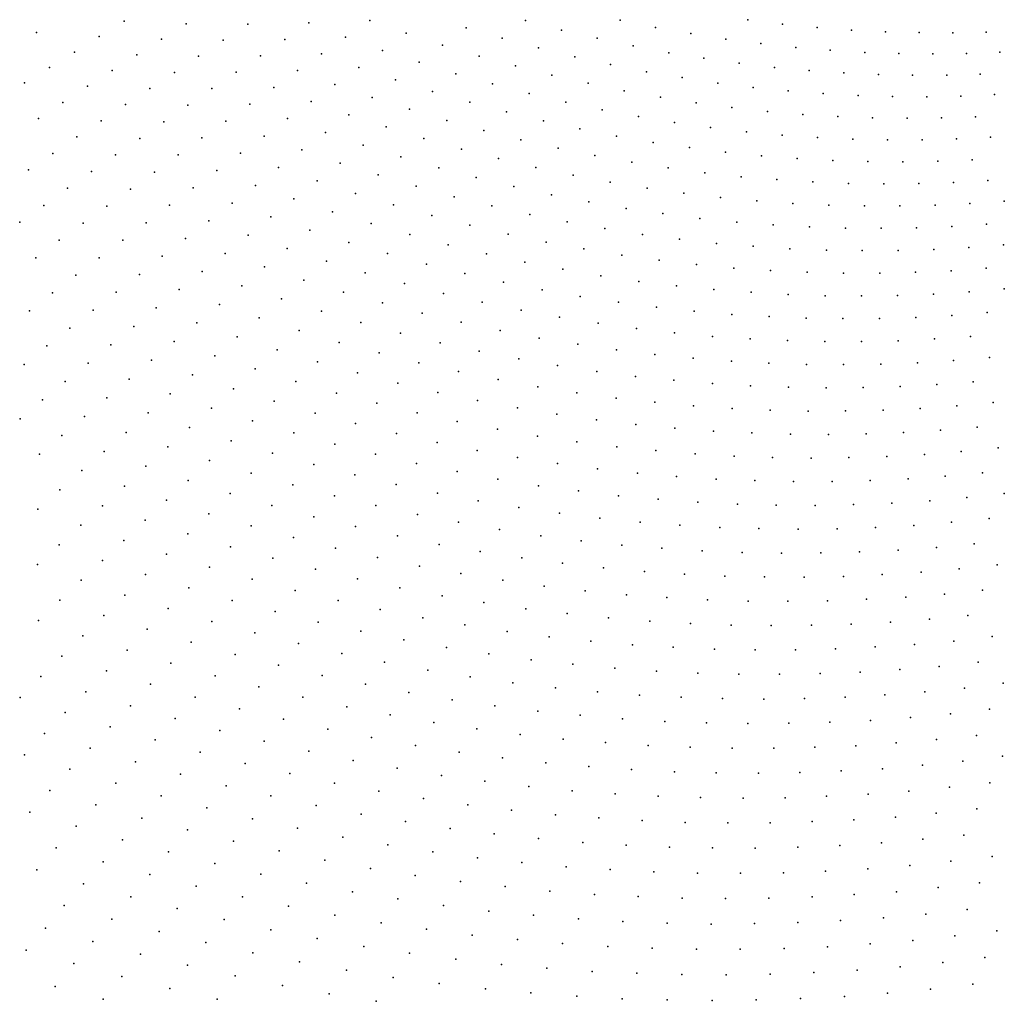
# Model space of a CAD drawing. Header units: metres. Extents: x -51 to 51, y -51 to 51.
# Tile 6 of 46: x -25 to -13, y -25 to -13. Entities that reach past the tile are written whole.
import ezdxf

# ---------------------------------------------------------------- set-up
doc = ezdxf.new("R2010")
doc.units = ezdxf.units.M
for name, color, linetype in [('CLASS_4_MED_VEGETATION', 7, 'CONTINUOUS'), ('CLASS_5_HIGH_VEGETATION', 7, 'CONTINUOUS'), ('CLASS_6_BUILDING', 7, 'CONTINUOUS'), ('CLASS_9_WATER', 7, 'CONTINUOUS')]:
    doc.layers.add(name, color=color, linetype=linetype)

msp = doc.modelspace()

# ---------------------------------------------------------------- linework, layer by layer
at = {"layer": 'CLASS_4_MED_VEGETATION'}
for p in [(-14.73176, -12.88863, 185.73999), (-14.291944, -12.910769, 182.599991), (-13.855209, -12.922234, 179.459991), (-13.420203, -12.924766, 176.319992), (-12.99031, -12.915146, 173.179993), (-14.559036, -13.17749, 186.369995), (-14.118232, -13.192947, 183.229996), (-13.680676, -13.197772, 180.089996), (-13.246594, -13.192074, 176.949997), (-12.816209, -13.175961, 173.809998), (-14.382391, -13.462424, 187), (-13.940701, -13.471227, 183.860001), (-13.500777, -13.471088, 180.720001), (-13.06614, -13.458774, 177.580002), (-12.88212, -13.721555, 178.209991), (-13.756115, -13.748925, 184.48999), (-13.317216, -13.740452, 181.349991), (-13.566117, -14.024217, 185.119995), (-13.126698, -14.009034, 181.979996), (-13.372478, -14.295365, 185.75), (-12.932639, -14.273508, 182.610001), (-13.171774, -14.565557, 186.37999), (-12.96756, -14.831447, 187.009995)]:
    msp.add_point(p, dxfattribs=at)
at = {"layer": 'CLASS_5_HIGH_VEGETATION'}
for p in [(-22.529716, -12.812284, 249.179993), (-21.74029, -12.796929, 242.269989), (-20.953369, -12.766038, 235.360001), (-18.939127, -12.766168, 218.399994), (-17.719246, -12.759138, 208.349991), (-16.068932, -12.755223, 195.159988), (-15.619709, -12.81193, 192.019989), (-20.48378, -12.927496, 232.220001), (-19.706432, -12.859411, 225.309998), (-18.474613, -12.888344, 215.259995), (-17.260685, -12.853881, 205.209991), (-16.805281, -12.935202, 202.069992), (-15.174425, -12.855715, 188.87999), (-22.051098, -13.01207, 246.039993), (-21.264435, -12.980043, 239.12999), (-20.011185, -13.082239, 229.080002), (-19.240843, -12.993042, 222.169998), (-18.014284, -12.994561, 212.119995), (-17.552069, -13.093789, 208.979996), (-16.351719, -13.005338, 198.929993), (-15.900236, -13.064369, 195.789993), (-22.364695, -13.222437, 249.809998), (-21.575153, -13.194578, 242.899994), (-20.788359, -13.151235, 235.98999), (-19.53896, -13.225203, 225.940002), (-18.772802, -13.119808, 219.029999), (-17.091366, -13.181591, 205.839996), (-15.451074, -13.112383, 192.649994), (-15.004466, -13.149466, 189.509995), (-20.315578, -13.305587, 232.849991), (-19.070616, -13.351779, 222.799988), (-18.305708, -13.234955, 215.889999), (-17.843063, -13.334195, 212.75), (-16.635654, -13.253977, 202.699997), (-16.180351, -13.31729, 199.559998), (-21.885529, -13.409645, 246.669998), (-21.095743, -13.3705, 239.759995), (-19.83988, -13.453179, 229.709991), (-18.59992, -13.471457, 219.659988), (-17.378632, -13.426419, 209.610001), (-15.72567, -13.371443, 196.419998), (-15.275106, -13.412633, 193.279999), (-14.827271, -13.442928, 190.139999), (-21.402773, -13.590289, 243.529999), (-20.619606, -13.529453, 236.619995), (-19.368055, -13.584261, 226.569992), (-18.133665, -13.575099, 216.519989), (-16.919186, -13.503103, 206.470001), (-16.458395, -13.572699, 203.330002), (-20.140432, -13.681672, 233.479996), (-18.893749, -13.708461, 223.429993), (-17.665499, -13.671741, 213.37999), (-16.001446, -13.629091, 200.190002), (-15.546925, -13.674437, 197.050003), (-15.095068, -13.708824, 193.909988), (-14.64443, -13.734141, 190.769989), (-21.70945, -13.810603, 247.299988), (-20.919918, -13.758949, 240.389999), (-19.661741, -13.822053, 230.339996), (-18.420504, -13.820996, 220.289993), (-17.198952, -13.756912, 210.23999), (-16.737652, -13.826611, 207.099991), (-14.198595, -13.746858, 187.62999), (-21.223167, -13.983927, 244.159988), (-20.440615, -13.910678, 237.25), (-19.187193, -13.94597, 227.199997), (-17.951963, -13.917551, 217.149994), (-16.2768, -13.887212, 203.959991), (-15.816612, -13.938635, 200.819992), (-15.360723, -13.977056, 197.679993), (-19.958368, -14.055623, 234.110001), (-18.710262, -14.062964, 224.059998), (-17.481609, -14.007077, 214.009995), (-17.016493, -14.081, 210.869995), (-14.907669, -14.004553, 194.539993), (-14.457685, -14.021234, 191.399994), (-14.010995, -14.027199, 188.259995), (-21.526056, -14.209427, 247.929993), (-20.740427, -14.140197, 241.019989), (-19.480253, -14.183979, 230.970001), (-18.238029, -14.163854, 220.919998), (-16.550005, -14.147823, 207.729996), (-16.08754, -14.201402, 204.589996), (-15.627615, -14.2439, 201.449997), (-20.254616, -14.289702, 237.87999), (-18.999628, -14.305429, 227.830002), (-17.763857, -14.257727, 217.779999), (-17.291418, -14.340091, 214.639999), (-15.170466, -14.275419, 198.309998), (-14.714578, -14.297849, 195.169998), (-14.263672, -14.307652, 192.029999), (-13.816232, -14.306787, 188.889999), (-21.03636, -14.375365, 244.789993), (-19.769403, -14.427316, 234.73999), (-18.520178, -14.415167, 224.690002), (-16.824484, -14.40692, 211.5), (-16.356272, -14.466628, 208.360001), (-21.335371, -14.605982, 248.559998), (-20.550484, -14.524287, 241.649994), (-19.288601, -14.548388, 231.599991), (-18.045694, -14.508858, 221.549988), (-17.569366, -14.595504, 218.409988), (-15.89407, -14.511205, 205.220001), (-15.431041, -14.548617, 202.080002), (-14.972732, -14.573146, 198.940002), (-14.517603, -14.586832, 195.800003), (-14.065879, -14.589786, 192.659988), (-13.616009, -14.583781, 189.519989), (-20.06163, -14.666399, 238.509995), (-18.80538, -14.662518, 228.459991), (-17.098536, -14.666487, 215.269989), (-16.626305, -14.730356, 212.12999), (-20.845972, -14.759379, 245.419998), (-19.577175, -14.791842, 235.369995), (-18.327126, -14.760473, 225.319992), (-17.846897, -14.851393, 222.179993), (-16.156479, -14.78291, 208.98999), (-15.692915, -14.820415, 205.849991), (-15.230434, -14.848884, 202.709991), (-14.769258, -14.86825, 199.569992), (-14.313248, -14.874961, 196.429993), (-13.86081, -14.870986, 193.289993), (-13.412175, -14.856441, 190.149994), (-21.137419, -15.000138, 249.189987), (-20.353468, -14.905982, 242.279999), (-19.090181, -14.910357, 232.229996), (-17.368523, -14.930764, 219.039993), (-16.895908, -14.994546, 215.899994), (-19.861687, -15.04064, 239.139999), (-18.604479, -15.017113, 229.089996), (-18.12401, -15.107758, 225.949997), (-16.421991, -15.051193, 212.759995), (-15.954343, -15.092662, 209.619995), (-15.485837, -15.126955, 206.479996), (-13.20117, -15.127962, 190.779999), (-12.756278, -15.096128, 187.639999), (-20.64492, -15.146068, 246.049988), (-19.374578, -15.158684, 236), (-17.641663, -15.191337, 222.809998), (-17.165079, -15.2592, 219.669998), (-15.022239, -15.148334, 203.339996), (-14.56193, -15.158847, 200.199997), (-14.105141, -15.15861, 197.059998), (-13.650247, -15.149405, 193.919998), (-20.935982, -15.38665, 249.819992), (-20.14941, -15.285153, 242.909988), (-18.885027, -15.26976, 232.860001), (-18.400705, -15.364599, 229.720001), (-16.687067, -15.319932, 216.529999), (-16.211573, -15.369317, 213.389999), (-19.658575, -15.4075, 239.769989), (-17.914379, -15.452379, 226.580002), (-15.7426, -15.40361, 210.25), (-15.272872, -15.430714, 207.110001), (-14.80826, -15.444969, 203.970001), (-14.347111, -15.448407, 200.830002), (-13.889651, -15.441146, 197.690002), (-13.436106, -15.4233, 194.550003), (-12.98669, -15.394994, 191.409988), (-20.436741, -15.53016, 246.679993), (-19.165165, -15.522889, 236.62999), (-18.673168, -15.626474, 233.48999), (-17.430029, -15.528572, 223.440002), (-16.951698, -15.589125, 220.299988), (-16.47204, -15.642526, 217.159988), (-19.938343, -15.661672, 243.539993), (-18.18667, -15.713889, 230.349991), (-15.99891, -15.680706, 214.019989), (-15.524897, -15.711696, 210.87999), (-15.054053, -15.731578, 207.73999), (-14.590459, -15.736904, 204.599991), (-14.128578, -15.733298, 201.459991), (-13.668633, -15.720709, 198.319992), (-13.214691, -15.695869, 195.179993), (-12.765045, -15.660627, 192.039993), (-19.444889, -15.776499, 240.399994), (-18.948963, -15.884332, 237.259995), (-17.698267, -15.794213, 227.209991), (-17.215893, -15.858774, 224.069992), (-20.221464, -15.911529, 247.309998), (-18.458534, -15.975866, 234.119995), (-16.732061, -15.916182, 220.929993), (-16.250868, -15.962212, 217.789993), (-15.776458, -15.993112, 214.649994), (-15.301265, -16.016808, 211.509995), (-13.902558, -16.016884, 202.089996), (-13.444077, -15.995557, 198.949997), (-12.989842, -15.963758, 195.809998), (-19.724203, -16.03059, 244.169998), (-19.224337, -16.142662, 241.029999), (-17.966074, -16.06032, 230.979996), (-17.475708, -16.133142, 227.839996), (-14.833333, -16.02582, 208.369995), (-14.365066, -16.027617, 205.229996), (-18.726006, -16.242884, 237.889999), (-16.991634, -16.190285, 224.699997), (-16.506199, -16.24025, 221.559998), (-16.027559, -16.274961, 218.419998), (-13.212153, -16.26889, 199.580002), (-12.757736, -16.230062, 196.440002), (-19.999125, -16.290043, 247.939987), (-19.49929, -16.401468, 244.799988), (-18.233446, -16.326881, 234.75), (-17.738955, -16.403765, 231.610001), (-15.548008, -16.302464, 215.279999), (-15.071747, -16.318832, 212.139999), (-14.602993, -16.320621, 209), (-14.134004, -16.315187, 205.860001), (-13.670983, -16.29731, 202.720001), (-18.996948, -16.505861, 241.659988), (-17.250759, -16.464836, 228.470001), (-16.761076, -16.51873, 225.330002), (-19.773823, -16.660744, 248.569992), (-18.500383, -16.593908, 238.519989), (-16.274157, -16.561216, 222.190002), (-15.794282, -16.588541, 219.049988), (-15.313599, -16.608643, 215.909988), (-14.840438, -16.614035, 212.769989), (-14.366917, -16.612198, 209.62999), (-13.897318, -16.59951, 206.48999), (-13.435913, -16.572824, 203.349991), (-12.976843, -16.537354, 200.209991), (-19.267466, -16.769308, 245.429993), (-18.001757, -16.674839, 235.37999), (-17.505346, -16.744106, 232.23999), (-18.76277, -16.865973, 242.289993), (-17.015497, -16.797649, 229.099991), (-16.524261, -16.843992, 225.959991), (-16.040087, -16.875048, 222.819992), (-15.554975, -16.89887, 219.679993), (-15.073273, -16.911541, 216.539993), (-14.599341, -16.909609, 213.399994), (-14.125149, -16.90044, 210.259995), (-13.659172, -16.877146, 207.119995), (-13.193384, -16.846634, 203.979996), (-19.537554, -17.033216, 249.199997), (-18.264118, -16.946365, 239.149994), (-17.763506, -17.019611, 236.009995), (-19.028769, -17.13398, 246.059998), (-17.269461, -17.077005, 232.869995), (-16.773905, -17.127197, 229.729996), (-16.281229, -17.165949, 226.589996), (-13.411438, -17.154709, 207.75), (-12.947519, -17.115381, 204.610001), (-18.526035, -17.218344, 242.919998), (-18.021212, -17.295561, 239.779999), (-15.795875, -17.189516, 223.449997), (-15.30968, -17.205832, 220.309998), (-14.831276, -17.207422, 217.169998), (-14.352486, -17.201763, 214.029999), (-13.877733, -17.18524, 210.889999), (-19.294333, -17.402447, 249.830002), (-17.51873, -17.361078, 236.639999), (-17.023085, -17.410833, 233.5), (-18.783236, -17.495359, 246.689987), (-16.526024, -17.453362, 230.360001), (-16.036297, -17.480576, 227.220001), (-15.545605, -17.500534, 224.080002), (-15.058447, -17.509314, 220.940002), (-14.579322, -17.503479, 217.799988), (-14.099915, -17.490387, 214.659988), (-13.628983, -17.46316, 211.519989), (-13.158216, -17.428701, 208.37999), (-18.278469, -17.571957, 243.549988), (-17.771711, -17.641373, 240.409988), (-17.271799, -17.694902, 237.269989), (-16.770348, -17.741198, 234.12999), (-16.271902, -17.776024, 230.98999), (-15.781047, -17.795643, 227.849991), (-14.321591, -17.795918, 218.429993), (-13.841681, -17.77537, 215.289993), (-13.370486, -17.74081, 212.149994), (-12.899556, -17.69902, 209.009995), (-18.535275, -17.848793, 247.319992), (-18.024233, -17.922104, 244.179993), (-15.289327, -17.807985, 224.709991), (-14.805666, -17.805588, 221.569992), (-17.515659, -17.983675, 241.039993), (-17.014198, -18.029453, 237.899994), (-13.582243, -18.053288, 215.919998), (-13.106491, -18.014694, 212.779999), (-16.511297, -18.067974, 234.759995), (-16.016001, -18.091158, 231.619995), (-15.519719, -18.107058, 228.479996), (-15.02709, -18.111757, 225.339996), (-14.542767, -18.101833, 222.199997), (-14.058132, -18.084627, 219.059998), (-18.276299, -18.203272, 247.949997), (-17.763372, -18.268661, 244.809998), (-12.837049, -18.284706, 213.409988), (-17.257578, -18.318132, 241.669998), (-16.750214, -18.360338, 238.529999), (-16.245983, -18.391047, 235.389999), (-15.749617, -18.406527, 232.25), (-15.252364, -18.414705, 229.110001), (-14.763437, -18.408133, 225.970001), (-14.274076, -18.394262, 222.830002), (-13.789, -18.369499, 219.690002), (-13.312904, -18.330729, 216.549988), (-18.010622, -18.554075, 248.580002), (-17.495939, -18.611504, 245.439987), (-16.988651, -18.653114, 242.299988), (-16.479897, -18.687433, 239.159988), (-13.999648, -18.682762, 223.459991), (-13.518798, -18.647123, 220.319992), (-13.038062, -18.604206, 217.179993), (-15.979025, -18.706396, 236.019989), (-15.47714, -18.718044, 232.87999), (-14.979035, -18.718472, 229.73999), (-14.489509, -18.704271, 226.599991), (-17.738302, -18.901083, 249.209991), (-17.226606, -18.946304, 246.069992), (-13.238547, -18.924057, 220.949997), (-12.757771, -18.873613, 217.809998), (-16.713322, -18.984224, 242.929993), (-16.203299, -19.010618, 239.789993), (-15.701417, -19.02177, 236.649994), (-15.198624, -19.025591, 233.509995), (-14.704432, -19.014654, 230.369995), (-14.209781, -18.996393, 227.229996), (-13.719538, -18.967224, 224.089996), (-12.95279, -19.196829, 221.580002), (-17.459387, -19.244171, 249.839996), (-16.946262, -19.281422, 246.699997), (-16.431646, -19.311338, 243.559998), (-15.925196, -19.32589, 240.419998), (-14.914124, -19.329054, 234.139999), (-14.419396, -19.310389, 231), (-13.924309, -19.284384, 227.860001), (-13.438503, -19.244257, 224.720001), (-15.417705, -19.33309, 237.279999), (-13.633156, -19.568136, 228.48999), (-13.147277, -19.520386, 225.349991), (-16.659502, -19.612455, 247.330002), (-16.143681, -19.634336, 244.189987), (-15.636282, -19.640972, 241.049988), (-15.127949, -19.640236, 237.909988), (-14.628494, -19.624748, 234.769989), (-14.128558, -19.6019, 231.62999), (-12.850548, -19.792147, 225.979996), (-16.366385, -19.939287, 247.959991), (-15.854353, -19.949232, 244.819992), (-15.34126, -19.951792, 241.679993), (-14.832207, -19.943096, 238.539993), (-14.332282, -19.919773, 235.399994), (-13.831978, -19.889082, 232.259995), (-13.341227, -19.844278, 229.119995), (-14.03027, -20.210373, 236.029999), (-13.529719, -20.17182, 232.889999), (-13.038964, -20.119295, 229.75), (-16.066971, -20.261797, 248.589996), (-15.554061, -20.26372, 245.449997), (-15.040192, -20.258234, 242.309998), (-14.535483, -20.238003, 239.169998), (-13.226842, -20.446775, 233.519989), (-15.766347, -20.576015, 249.220001), (-15.24766, -20.573736, 246.080002), (-14.73314, -20.560183, 242.939987), (-14.228032, -20.532013, 239.799988), (-13.722522, -20.496439, 236.659988), (-12.913495, -20.720375, 234.149994), (-14.425263, -20.853998, 243.569992), (-13.914788, -20.821398, 240.429993), (-13.409106, -20.777859, 237.289993), (-15.454607, -20.889601, 249.849991), (-14.935215, -20.879168, 246.709991), (-13.59582, -21.106039, 241.059998), (-13.095232, -21.051325, 237.919998), (-14.616795, -21.179899, 247.339996), (-14.10652, -21.146692, 244.199997), (-12.770758, -21.3232, 238.549988), (-14.297712, -21.472322, 247.970001), (-13.781995, -21.434551, 244.830002), (-13.271201, -21.385832, 241.689987), (-13.451765, -21.717464, 245.459991), (-12.94629, -21.657501, 242.319992), (-13.967626, -21.763388, 248.599991), (-13.115902, -21.995319, 246.089996), (-13.631778, -22.049412, 249.229996), (-13.290249, -22.330284, 249.860001), (-12.779922, -22.264889, 246.720001)]:
    msp.add_point(p, dxfattribs=at)
at = {"layer": 'CLASS_6_BUILDING'}
for p in [(-24.126778, -12.774535, 263), (-23.324322, -12.806833, 256.089996), (-25.255325, -12.919447, 273.679993), (-24.449078, -12.971471, 266.769989), (-23.643875, -13.008133, 259.859985), (-22.846514, -13.017832, 252.949997), (-24.767847, -13.175003, 270.540009), (-23.963104, -13.209975, 263.630005), (-23.162979, -13.223918, 256.720001), (-25.089472, -13.373117, 274.309998), (-24.282013, -13.412365, 267.399994), (-23.475838, -13.436277, 260.48999), (-22.677952, -13.433343, 253.580002), (-25.41078, -13.571779, 278.079987), (-24.600597, -13.615297, 271.169983), (-23.791592, -13.64352, 264.259979), (-22.990871, -13.644782, 257.350006), (-22.19223, -13.63066, 250.439987), (-24.915485, -13.824859, 274.940002), (-24.107016, -13.851304, 268.029999), (-23.303453, -13.856756, 261.119995), (-22.50186, -13.846863, 254.209991), (-25.233374, -14.028958, 278.709991), (-24.42211, -14.059628, 271.799988), (-23.612257, -14.075029, 264.889984), (-22.811142, -14.063592, 257.97998), (-22.01577, -14.031441, 251.069992), (-24.736866, -14.268488, 275.570007), (-23.924107, -14.288148, 268.660004), (-23.120075, -14.280853, 261.75), (-22.318256, -14.258254, 254.839996), (-25.047756, -14.484004, 279.339996), (-23.428661, -14.498642, 265.519989), (-22.623812, -14.480213, 258.609985), (-21.828581, -14.435444, 251.699997), (-24.235613, -14.5018, 272.429993), (-25.361795, -14.694016, 283.109985), (-24.546778, -14.715984, 276.199982), (-23.733303, -14.722753, 269.290009), (-22.929008, -14.702696, 262.380005), (-22.130741, -14.661978, 255.470001), (-21.634012, -14.837113, 252.330002), (-24.857599, -14.9307, 279.970001), (-24.041136, -14.941671, 273.059998), (-23.233849, -14.925702, 266.149994), (-22.4289, -14.894506, 259.23999), (-22.730272, -15.122147, 263.009979), (-21.932278, -15.068752, 256.100006), (-25.164379, -15.152094, 283.73999), (-24.348616, -15.161118, 276.829987), (-23.53833, -15.149228, 269.919983), (-21.432089, -15.236314, 252.959991), (-25.474461, -15.367949, 287.509979), (-24.655745, -15.381089, 280.600006), (-23.838699, -15.379098, 273.690002), (-23.031281, -15.350306, 266.779999), (-22.230171, -15.300905, 259.869995), (-21.726376, -15.472995, 256.72998), (-24.962523, -15.601589, 284.369995), (-24.142406, -15.603744, 277.459991), (-23.331921, -15.578979, 270.549988), (-22.523897, -15.539066, 263.639984), (-21.222839, -15.632915, 253.589996), (-22.020281, -15.710179, 260.5), (-25.265081, -15.828781, 288.139984), (-24.445753, -15.828907, 281.22998), (-23.632191, -15.808168, 274.320007), (-22.820984, -15.772313, 267.410004), (-21.513063, -15.874568, 257.359985), (-20.723675, -15.77566, 250.449997), (-23.117697, -16.006067, 271.179993), (-22.313805, -15.947869, 264.269989), (-21.010208, -16.02165, 254.220001), (-24.748741, -16.054592, 285), (-23.928179, -16.043716, 278.089996), (-21.802895, -16.116716, 261.130005), (-24.227655, -16.274006, 281.859985), (-23.414028, -16.24033, 274.949982), (-22.602989, -16.191582, 268.040009), (-21.29237, -16.273335, 257.98999), (-20.504185, -16.161875, 251.080002), (-25.051363, -16.280796, 288.769989), (-22.092337, -16.359365, 264.899994), (-25.349596, -16.51371, 292.540009), (-24.526766, -16.504812, 285.630005), (-23.709986, -16.475103, 278.720001), (-22.895687, -16.430349, 271.809998), (-21.578047, -16.520378, 261.759979), (-20.786495, -16.412703, 254.849991), (-22.381384, -16.602509, 268.669983), (-20.27755, -16.54516, 251.709991), (-24.825502, -16.736132, 289.399994), (-24.001486, -16.716244, 282.48999), (-23.187996, -16.669619, 275.579987), (-21.863323, -16.767916, 265.529999), (-21.068401, -16.664019, 258.619995), (-23.479923, -16.909391, 279.350006), (-22.66593, -16.851686, 272.440002), (-20.555557, -16.800756, 255.479996), (-25.123869, -16.967964, 293.169983), (-24.296629, -16.952105, 286.259979), (-22.148199, -17.015944, 269.299988), (-21.34577, -16.92103, 262.389984), (-20.043802, -16.925388, 252.339996), (-23.771461, -17.149666, 283.119995), (-22.954132, -17.095894, 276.209991), (-20.833153, -17.056831, 259.25), (-25.417664, -17.206516, 296.940002), (-24.591394, -17.188471, 290.029999), (-22.432673, -17.264458, 273.070007), (-21.626799, -17.173384, 266.160004), (-20.31743, -17.185677, 256.109985), (-24.058367, -17.396315, 286.889984), (-23.24194, -17.340597, 279.97998), (-21.110331, -17.313383, 263.019989), (-19.807211, -17.29759, 252.970001), (-24.885777, -17.425344, 293.799988), (-22.712469, -17.519009, 276.839996), (-21.907417, -17.426222, 269.929993), (-20.59063, -17.446436, 259.880005), (-25.179781, -17.662725, 297.570007), (-24.349073, -17.637661, 290.660004), (-23.529356, -17.585794, 283.75), (-21.382803, -17.575632, 266.790009), (-20.072149, -17.567331, 256.73999), (-19.559456, -17.67137, 253.599991), (-22.996077, -17.768574, 280.609985), (-22.187628, -17.679539, 273.699982), (-20.863411, -17.707664, 263.649994), (-19.044199, -17.768305, 250.459991), (-25.46903, -17.906826, 301.339996), (-24.639387, -17.879509, 294.429993), (-23.816374, -17.831488, 287.519989), (-21.659084, -17.833206, 270.559998), (-20.340881, -17.832701, 260.509979), (-23.279285, -18.018625, 284.380005), (-22.46743, -17.933342, 277.470001), (-21.135763, -17.969366, 267.419983), (-19.824144, -17.940752, 257.369995), (-19.304716, -18.041698, 254.229996), (-24.929316, -18.121857, 298.199982), (-24.098581, -18.083559, 291.290009), (-21.93495, -18.091255, 274.329987), (-20.609182, -18.098532, 264.279999), (-18.787203, -18.130663, 251.089996), (-23.562086, -18.269165, 288.149994), (-22.742376, -18.193176, 281.23999), (-21.403242, -18.236761, 271.190002), (-20.083946, -18.215492, 261.139984), (-25.218855, -18.3647, 301.970001), (-24.384747, -18.330309, 295.059998), (-22.210398, -18.349779, 278.100006), (-20.87705, -18.364828, 268.049988), (-19.564787, -18.315544, 258), (-19.043036, -18.408451, 254.860001), (-23.844484, -18.520191, 291.919983), (-23.021294, -18.448011, 285.009979), (-21.674683, -18.499466, 274.959991), (-20.347692, -18.485849, 264.910004), (-18.527901, -18.484873, 251.720001), (-24.670515, -18.577553, 298.829987), (-22.485426, -18.60878, 281.869995), (-21.144485, -18.631584, 271.820007), (-19.824415, -18.589838, 261.769989), (-19.298414, -18.68668, 258.630005), (-24.121895, -18.777596, 295.690002), (-23.299799, -18.703325, 288.779999), (-21.945698, -18.762638, 278.72998), (-20.610994, -18.756662, 268.679993), (-18.774464, -18.771494, 255.48999), (-24.955885, -18.825289, 302.600006), (-22.755426, -18.873808, 285.639984), (-21.406872, -18.90403, 275.589996), (-20.078983, -18.869482, 265.540009), (-18.257404, -18.839916, 252.349991), (-25.240858, -19.073515, 306.369995), (-24.403419, -19.029663, 299.459991), (-23.577888, -18.95912, 292.549988), (-22.216286, -19.026279, 282.5), (-20.873857, -19.027931, 272.449982), (-19.553341, -18.965349, 262.399994), (-19.025076, -19.054028, 259.259979), (-23.029554, -19.133823, 289.410004), (-21.673376, -19.171774, 279.359985), (-20.33765, -19.144735, 269.309998), (-18.503719, -19.126186, 256.119995), (-17.98019, -19.191082, 252.979996), (-24.68454, -19.282217, 303.22998), (-23.855568, -19.215393, 296.320007), (-22.486444, -19.290384, 286.269989), (-21.13628, -19.299652, 276.220001), (-19.807814, -19.244461, 266.169983), (-23.303259, -19.394312, 293.179993), (-21.939445, -19.439981, 283.130005), (-20.595863, -19.420435, 273.079987), (-19.27523, -19.336996, 263.029999), (-18.744825, -19.417458, 259.889984), (-24.965252, -19.535257, 307), (-24.128078, -19.478039, 300.089996), (-22.751404, -19.560516, 290.040009), (-21.393482, -19.577051, 279.98999), (-20.057062, -19.528912, 269.940002), (-18.221603, -19.481501, 256.75), (-17.696312, -19.538244, 253.610001), (-17.178715, -19.57902, 250.470001), (-23.576542, -19.655273, 296.949982), (-22.205076, -19.708645, 286.899994), (-20.853632, -19.696583, 276.850006), (-19.524921, -19.620396, 266.799988), (-18.990133, -19.704641, 263.660004), (-25.24556, -19.788782, 310.769989), (-24.404865, -19.73534, 303.859985), (-23.020641, -19.825621, 293.809998), (-20.310555, -19.808966, 273.709991), (-18.462542, -19.772339, 260.519989), (-17.932755, -19.832726, 257.380005), (-23.849405, -19.916706, 300.720001), (-21.654955, -19.849747, 283.759979), (-19.774151, -19.904226, 270.570007), (-17.405827, -19.881273, 254.23999), (-16.886862, -19.913965, 251.099991), (-24.681238, -19.993116, 307.630005), (-23.289452, -20.091196, 297.579987), (-22.470274, -19.977772, 290.669983), (-21.110949, -19.973177, 280.619995), (-20.563591, -20.089457, 277.47998), (-19.234972, -19.992249, 267.429993), (-18.698107, -20.068157, 264.290009), (-24.116917, -20.1845, 304.48999), (-21.915985, -20.12289, 287.529999), (-20.017988, -20.19338, 274.339996), (-18.168715, -20.127621, 261.149994), (-17.63723, -20.179737, 258.009979), (-17.113729, -20.215874, 254.869995), (-24.957193, -20.251371, 311.399994), (-22.730091, -20.252905, 294.440002), (-21.362871, -20.255432, 284.389984), (-19.47934, -20.280279, 271.199982), (-16.588587, -20.244621, 251.729996), (-24.38887, -20.446943, 308.259979), (-23.557833, -20.357231, 301.350006), (-22.176569, -20.39649, 291.299988), (-20.816174, -20.370388, 281.25), (-18.938023, -20.359888, 268.059998), (-18.404194, -20.422922, 264.919983), (-22.99435, -20.523012, 298.209991), (-21.619221, -20.532978, 288.160004), (-20.26622, -20.478136, 278.109985), (-19.72324, -20.568735, 274.970001), (-17.868145, -20.478603, 261.779999), (-17.335089, -20.522408, 258.639984), (-16.810289, -20.550346, 255.5), (-16.283953, -20.570869, 252.360001), (-24.660398, -20.709856, 312.029999), (-23.825781, -20.623734, 305.119995), (-22.436712, -20.670538, 295.070007), (-21.068295, -20.651756, 285.019989), (-19.17746, -20.652037, 271.829987), (-18.634129, -20.723186, 268.690002), (-23.258171, -20.793577, 301.97998), (-21.875118, -20.810968, 291.929993), (-20.51399, -20.763325, 281.880005), (-18.09857, -20.777872, 265.549988), (-17.560892, -20.825159, 262.410004), (-17.03149, -20.856457, 259.269989), (-24.0882, -20.89658, 308.889984), (-22.691294, -20.950577, 298.839996), (-21.314848, -20.938768, 288.790009), (-19.961575, -20.862488, 278.73999), (-19.416422, -20.944599, 275.600006), (-16.500425, -20.88032, 256.130005), (-15.97302, -20.892586, 252.98999), (-23.521551, -21.064598, 305.75), (-22.130568, -21.089405, 295.699982), (-20.761293, -21.048941, 285.649994), (-18.868568, -21.019367, 272.459991), (-18.328505, -21.077538, 269.320007), (-22.950478, -21.225592, 302.609985), (-21.565985, -21.221071, 292.559998), (-20.204464, -21.151852, 282.509979), (-19.654907, -21.237579, 279.369995), (-17.786198, -21.128304, 266.179993), (-17.247021, -21.167162, 263.040009), (-16.716391, -21.190149, 259.899994), (-16.184202, -21.205673, 256.759979), (-15.661035, -21.205828, 253.619995), (-15.136763, -21.198507, 250.479996), (-23.784496, -21.336077, 309.519989), (-21.008133, -21.33499, 289.419983), (-19.102524, -21.315952, 276.22998), (-22.385561, -21.368282, 299.470001), (-20.446878, -21.441635, 286.279999), (-18.552731, -21.382137, 273.089996), (-18.011005, -21.431841, 269.949982), (-17.467142, -21.474096, 266.809998), (-23.209219, -21.501055, 306.380005), (-21.816664, -21.503813, 296.329987), (-19.887653, -21.535828, 283.139984), (-19.335993, -21.612946, 280), (-16.931849, -21.500355, 263.669983), (-16.394871, -21.519133, 260.529999), (-15.861688, -21.526287, 257.389984), (-15.337787, -21.518202, 254.25), (-14.812887, -21.502623, 251.110001), (-22.634817, -21.653131, 303.23999), (-21.249228, -21.626654, 293.190002), (-20.68882, -21.73184, 290.049988), (-18.78161, -21.682661, 276.859985), (-18.235319, -21.735769, 273.720001), (-23.467508, -21.776966, 310.149994), (-22.066885, -21.786989, 300.100006), (-20.125111, -21.829695, 286.910004), (-17.686758, -21.781412, 270.579987), (-17.141472, -21.815123, 267.440002), (-16.605022, -21.83296, 264.299988), (-16.066998, -21.843287, 261.160004), (-15.538285, -21.838245, 258.019989), (-15.008448, -21.825689, 254.87999), (-14.483049, -21.801826, 251.73999), (-22.88884, -21.932957, 307.009979), (-21.495066, -21.913618, 296.959991), (-19.568977, -21.910347, 283.769989), (-19.009998, -21.983585, 280.630005), (-22.316641, -22.070601, 303.869995), (-20.93029, -22.022467, 293.820007), (-20.362083, -22.123974, 290.679993), (-18.453749, -22.044594, 277.48999), (-17.905872, -22.089115, 274.350006), (-17.355833, -22.126135, 271.209991), (-14.673088, -22.128174, 255.509995), (-14.152715, -22.092552, 252.369995), (-23.142406, -22.213223, 310.779999), (-21.740437, -22.201012, 300.72998), (-19.796055, -22.212988, 287.540009), (-16.814663, -22.147156, 268.070007), (-16.271788, -22.160645, 264.929993), (-15.732844, -22.162485, 261.790009), (-15.203475, -22.149101, 258.649994), (-22.560482, -22.360155, 307.639984), (-21.165836, -22.31868, 297.589996), (-19.237896, -22.284906, 284.399994), (-18.676992, -22.349361, 281.259979), (-13.811247, -22.38168, 253), (-21.985338, -22.488831, 304.5), (-20.598579, -22.418667, 294.449982), (-18.124483, -22.397202, 278.119995), (-17.569685, -22.437519, 274.97998), (-17.018299, -22.465874, 271.839996), (-16.476053, -22.478359, 268.699982), (-15.93221, -22.48328, 265.559998), (-15.39797, -22.472853, 262.419983), (-14.862592, -22.454857, 259.279999), (-14.331787, -22.425541, 256.139984), (-21.406288, -22.610207, 301.359985), (-20.027994, -22.511257, 291.309998), (-19.4653, -22.586626, 288.169983), (-12.943113, -22.605892, 250.48999), (-22.809246, -22.644693, 311.410004), (-20.834595, -22.713772, 298.220001), (-18.899734, -22.654518, 285.029999), (-18.337042, -22.710144, 281.889984), (-17.783028, -22.749279, 278.75), (-14.515709, -22.755402, 259.910004), (-13.990166, -22.714262, 256.769989), (-13.464042, -22.665554, 253.62999), (-22.229773, -22.777077, 308.269989), (-20.259447, -22.809931, 295.079987), (-17.226828, -22.780851, 275.609985), (-16.679798, -22.796434, 272.470001), (-16.131046, -22.804426, 269.329987), (-15.586368, -22.800753, 266.190002), (-15.051556, -22.781874, 263.049988), (-21.646265, -22.902151, 305.130005), (-21.06451, -23.014431, 301.98999), (-19.686623, -22.893551, 291.940002), (-19.121977, -22.960062, 288.799988), (-18.554567, -23.019047, 285.660004), (-13.637282, -23.001135, 257.399994), (-13.111182, -22.944071, 254.259995), (-22.468107, -23.071234, 312.039978), (-20.490414, -23.109009, 298.850006), (-17.995857, -23.061413, 282.519989), (-17.434839, -23.096197, 279.380005), (-16.877377, -23.118986, 276.23999), (-16.329355, -23.125923, 273.100006), (-15.779718, -23.125238, 269.959991), (-15.239982, -23.109222, 266.820007), (-14.699088, -23.085587, 263.679993), (-14.162909, -23.050619, 260.540009), (-21.885765, -23.194513, 308.899994), (-19.912966, -23.196119, 295.709991), (-19.343721, -23.265997, 292.570007), (-21.29949, -23.310417, 305.759979), (-18.771584, -23.328327, 289.429993), (-18.202469, -23.378365, 286.290009), (-14.340649, -23.383877, 264.309998), (-13.809967, -23.337019, 261.169983), (-13.278692, -23.282553, 258.029999), (-20.72089, -23.408489, 302.619995), (-20.138815, -23.499083, 299.47998), (-17.642334, -23.411905, 283.149994), (-17.08, -23.437826, 280.009979), (-16.527138, -23.447769, 276.869995), (-15.972534, -23.45006, 273.72998), (-15.422148, -23.440668, 270.589996), (-14.881923, -23.416094, 267.449982), (-21.533989, -23.606813, 309.529999), (-19.559208, -23.577095, 296.339996), (-18.988096, -23.637993, 293.199982), (-13.445642, -23.621328, 261.799988), (-12.914481, -23.558399, 258.660004), (-20.945091, -23.71349, 306.389984), (-18.414198, -23.691294, 290.059998), (-17.84931, -23.72798, 286.919983), (-17.282099, -23.757021, 283.779999), (-16.718586, -23.774042, 280.639984), (-16.164816, -23.775227, 277.5), (-15.609412, -23.768726, 274.359985), (-15.064213, -23.746925, 271.220001), (-14.517838, -23.717445, 268.079987), (-13.976318, -23.676626, 264.940002), (-20.364168, -23.802443, 303.25), (-19.779877, -23.88386, 300.109985), (-13.07565, -23.899969, 262.429993), (-21.174517, -24.01383, 310.160004), (-19.204102, -23.948034, 296.970001), (-18.625416, -24.004597, 293.829987), (-14.147815, -24.013166, 268.709991), (-13.612036, -23.960402, 265.570007), (-20.589029, -24.106197, 307.019989), (-18.049898, -24.048824, 290.690002), (-17.483673, -24.076571, 287.549988), (-16.91523, -24.096632, 284.410004), (-16.356564, -24.100727, 281.269989), (-15.796142, -24.097116, 278.130005), (-15.240078, -24.081799, 274.98999), (-14.694478, -24.051332, 271.850006), (-20.000044, -24.19101, 303.880005), (-19.413677, -24.263197, 300.73999), (-13.236254, -24.241823, 266.199982), (-20.807432, -24.415428, 310.789978), (-18.836123, -24.318272, 297.600006), (-18.25576, -24.365677, 294.459991), (-17.684723, -24.396479, 291.320007), (-15.421197, -24.413319, 278.759979), (-14.870569, -24.38553, 275.619995), (-14.318752, -24.350008, 272.47998), (-13.771935, -24.303133, 269.339996), (-20.219707, -24.498545, 307.649994), (-17.111343, -24.419563, 288.179993), (-16.541813, -24.430609, 285.040009), (-15.982327, -24.425833, 281.899994), (-12.854842, -24.517372, 266.829987), (-19.628592, -24.574049, 304.509979), (-19.046312, -24.632313, 301.369995), (-13.937122, -24.642836, 273.109985), (-13.396294, -24.583967, 269.970001), (-18.461103, -24.68289, 298.22998), (-17.879213, -24.721102, 295.089996), (-17.306927, -24.742846, 291.949982), (-16.732407, -24.756832, 288.809998), (-16.167973, -24.754881, 285.669983), (-15.601769, -24.745159, 282.529999), (-15.040071, -24.723715, 279.389984), (-14.489137, -24.687155, 276.25), (-20.438869, -24.806469, 311.419983), (-19.842997, -24.885281, 308.279999), (-13.009044, -24.862188, 270.600006), (-19.249897, -24.951427, 305.139984), (-18.665926, -25.000465, 302), (-18.079136, -25.041765, 298.859985), (-14.658963, -25.024605, 280.019989), (-14.101751, -24.982834, 276.880005), (-13.549681, -24.929703, 273.73999), (-17.50198, -25.066471, 295.720001), (-16.922468, -25.083395, 292.579987), (-16.346954, -25.088251, 289.440002), (-15.781796, -25.077318, 286.299988), (-15.214978, -25.058578, 283.160004), (-20.056894, -25.196886, 312.049988), (-19.458984, -25.26626, 308.910004), (-13.708507, -25.272455, 277.509979), (-13.162674, -25.207281, 274.369995), (-18.87023, -25.318403, 305.769989), (-18.27853, -25.36278, 302.630005), (-17.690302, -25.39476, 299.48999), (-17.111994, -25.410294, 296.350006), (-16.531437, -25.417999, 293.209991), (-15.961277, -25.409798, 290.070007), (-15.389332, -25.393755, 286.929993), (-14.822043, -25.365976, 283.790009), (-14.265819, -25.323126, 280.649994)]:
    msp.add_point(p, dxfattribs=at)
at = {"layer": 'CLASS_9_WATER'}
for p in [(-25.232737, -20.510107, 315.169983), (-24.931501, -20.973238, 315.799988), (-25.202181, -21.237091, 319.570007), (-24.355219, -21.164072, 312.660004), (-24.621811, -21.432034, 316.429993), (-25.467184, -21.507629, 323.339996), (-24.041725, -21.61388, 313.289978), (-24.887966, -21.700451, 320.199982), (-25.15369, -21.969334, 323.970001), (-24.303722, -21.886333, 317.059998), (-23.725357, -22.053329, 313.919983), (-25.413549, -22.244879, 327.73999), (-24.565279, -22.159241, 320.829987), (-23.977301, -22.335991, 317.690002), (-24.826397, -22.432606, 324.600006), (-23.395517, -22.493931, 314.549988), (-24.23418, -22.61331, 321.459991), (-25.08707, -22.706421, 328.369995), (-24.490618, -22.891077, 325.22998), (-23.648172, -22.775078, 318.320007), (-25.34169, -22.986879, 332.139984), (-23.057554, -22.929668, 315.179993), (-23.894745, -23.0625, 322.089996), (-24.746599, -23.169287, 329), (-23.305397, -23.215076, 318.949982), (-24.146421, -23.344589, 325.859985), (-22.711535, -23.360392, 315.809998), (-25.002134, -23.447945, 332.769989), (-23.552776, -23.500914, 322.720001), (-22.12479, -23.487295, 312.669983), (-24.39764, -23.627117, 329.630005), (-22.954491, -23.649971, 319.579987), (-25.251425, -23.733215, 336.539978), (-24.648401, -23.91008, 333.399994), (-23.793884, -23.792992, 326.48999), (-22.357533, -23.785954, 316.440002), (-21.768003, -23.90362, 313.299988), (-23.19698, -23.93998, 323.350006), (-24.040266, -24.079752, 330.259979), (-22.595531, -24.079626, 320.209991), (-24.898706, -24.193485, 337.169983), (-23.438993, -24.230408, 327.119995), (-22.001535, -24.200834, 317.070007), (-24.28618, -24.366941, 334.029999), (-22.833059, -24.373716, 323.97998), (-21.403454, -24.314577, 313.929993), (-25.142576, -24.483461, 340.940002), (-23.674549, -24.52704, 330.889984), (-22.2286, -24.503885, 320.839996), (-24.531635, -24.654562, 337.799988), (-23.070103, -24.668221, 327.75), (-21.631903, -24.615725, 317.699982), (-25.39189, -24.767797, 344.709991), (-21.031225, -24.720024, 314.559998), (-23.915552, -24.818375, 334.660004), (-22.461094, -24.801975, 324.609985), (-21.859859, -24.917269, 321.470001), (-24.776621, -24.94261, 341.570007), (-23.306667, -24.96314, 331.519989), (-21.254522, -25.025013, 318.329987), (-24.15608, -25.11013, 338.429993), (-22.693098, -25.100471, 328.380005), (-20.651398, -25.11982, 315.190002), (-25.014978, -25.237196, 345.339996), (-23.536589, -25.264223, 335.289978), (-22.081167, -25.224607, 325.23999), (-24.396135, -25.402304, 342.199982), (-22.92462, -25.399372, 332.149994), (-21.477322, -25.330397, 322.100006), (-20.869478, -25.428566, 318.959991)]:
    msp.add_point(p, dxfattribs=at)

doc.saveas('drawing.dxf')
